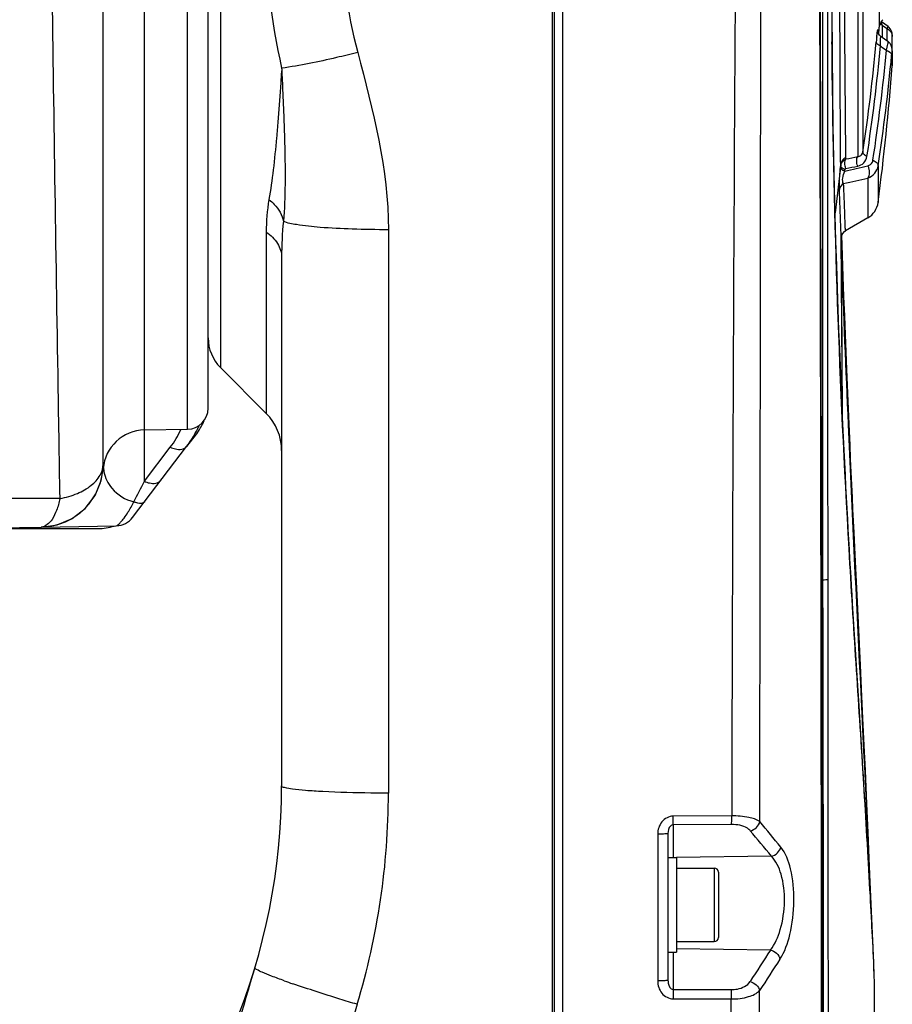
# Model space of a CAD drawing. Header units: millimetres. Extents: x 0 to 4205, y 0 to 2970.
# Tile 17 of 85: x 1229 to 1312, y 2243 to 2337. Entities that reach past the tile are written whole.
import ezdxf

# ---------------------------------------------------------------- set-up
doc = ezdxf.new("R2010")
doc.units = ezdxf.units.MM
doc.header["$LTSCALE"] = 231.275
for name, color, linetype in [('304102000049DXF_CONTINUOUS_LINE', 7, 'CONTINUOUS'), ('304102000051DXF_CONTINUOUS_LINE', 7, 'CONTINUOUS'), ('304102000054DXF_CONTINUOUS_LINE', 7, 'CONTINUOUS'), ('304106000050DXF_CONTINUOUS_LINE', 7, 'CONTINUOUS'), ('304106000051DXF_CONTINUOUS_LINE', 7, 'CONTINUOUS'), ('501023000050DXF_CONTINUOUS_LINE', 7, 'CONTINUOUS'), ('504001000007DXF_CONTINUOUS_LINE', 7, 'CONTINUOUS')]:
    doc.layers.add(name, color=color, linetype=linetype)

msp = doc.modelspace()

# ---------------------------------------------------------------- linework, layer by layer
at = {"layer": '304102000049DXF_CONTINUOUS_LINE', "color": 7, "linetype": 'Continuous'}
for p, q in [((1280.323, 2104.035), (1280.323, 2406.654)), ((1254.323, 2314.006), (1254.323, 2263.655)), ((1248.495, 2303.483), (1252.859, 2299.119))]:
    msp.add_line(p, q, dxfattribs=at)
at = {"layer": '304102000049DXF_CONTINUOUS_LINE', "color": 9, "linetype": 'Continuous'}
for p, q in [((1248.495, 2346.097), (1248.495, 2303.483)), ((1252.859, 2316.38), (1252.859, 2299.119)), ((1264.498, 2316.611), (1264.498, 2262.967))]:
    msp.add_line(p, q, dxfattribs=at)
at = {"layer": '304102000049DXF_CONTINUOUS_LINE', "color": 7, "linetype": 'Continuous'}
for centre, radius, start, end in [((1251.323, 2306.312), 4, 180, 225), ((1249.323, 2295.584), 5, 0, 45), ((1194.323, 2263.655), 60, 270, 0.00071)]:
    msp.add_arc(centre, radius, start, end, dxfattribs=at)
at = {"layer": '304102000049DXF_CONTINUOUS_LINE', "color": 9, "linetype": 'Continuous'}
for centre, radius, start, end in [((1194.848, 2263.026), 69.65, 343.17204, 359.95189), ((1283.388, 2326.211), 86.074, 250.44639, 251.01182)]:
    msp.add_arc(centre, radius, start, end, dxfattribs=at)
for points in [[(1252.75, 2345.685), (1252.751, 2341.089), (1253.301, 2336.469), (1254.323, 2331.989)], [(1259.996, 2345.351), (1259.996, 2341.363), (1260.562, 2337.35), (1261.569, 2333.49)], [(1261.569, 2333.49), (1263.009, 2327.965), (1264.498, 2322.322), (1264.498, 2316.611)], [(1253.116, 2319.476), (1252.936, 2318.456), (1252.859, 2317.415), (1252.859, 2316.38)], [(1254.495, 2317.411), (1254.375, 2316.281), (1254.323, 2315.143), (1254.323, 2314.006)]]:
    msp.add_open_spline(points, degree=3, dxfattribs=at)
for points, knots in [([(1261.569, 2333.49), (1260.899, 2333.318), (1258.504, 2332.731), (1256.084, 2332.223), (1254.323, 2331.989)], [0, 0, 0, 0, 0.280156, 1, 1, 1, 1]), ([(1254.323, 2331.989), (1254.36, 2331.85), (1254.279, 2331.556), (1254.275, 2330.988), (1254.215, 2330.278), (1254.163, 2329.434), (1254.083, 2328.328), (1253.98, 2326.969), (1253.8, 2324.869), (1253.546, 2322.372), (1253.281, 2320.413), (1253.116, 2319.476)], [0, 0, 0, 0, 0.034418, 0.068604, 0.136525, 0.203777, 0.270323, 0.401156, 0.528766, 0.773084, 1, 1, 1, 1]), ([(1254.323, 2331.989), (1254.364, 2331.837), (1254.331, 2331.514), (1254.383, 2330.89), (1254.418, 2329.795), (1254.495, 2328.246), (1254.563, 2326.397), (1254.637, 2323.969), (1254.673, 2320.974), (1254.592, 2318.589), (1254.495, 2317.411)], [0, 0, 0, 0, 0.032453, 0.064799, 0.129282, 0.257333, 0.384125, 0.509645, 0.756949, 1, 1, 1, 1]), ([(1253.116, 2319.476), (1253.295, 2319.333), (1253.913, 2318.772), (1254.374, 2318.006), (1254.495, 2317.411)], [0, 0, 0, 0, 0.273987, 1, 1, 1, 1]), ([(1264.498, 2316.611), (1263.349, 2316.609), (1261.185, 2316.645), (1258.248, 2316.78), (1256.076, 2317.033), (1254.871, 2317.215), (1254.495, 2317.411)], [0, 0, 0, 0, 0.342435, 0.645677, 0.873513, 1, 1, 1, 1]), ([(1252.859, 2316.38), (1253.284, 2316.094), (1254.011, 2315.421), (1254.323, 2314.453), (1254.323, 2314.006)], [0, 0, 0, 0, 0.534181, 1, 1, 1, 1]), ([(1258.242, 2263.109), (1257.693, 2263.138), (1256.751, 2263.2), (1255.46, 2263.316), (1254.819, 2263.45), (1254.323, 2263.553), (1254.323, 2263.655)], [0, 0, 0, 0, 0.413562, 0.72652, 0.923551, 1, 1, 1, 1]), ([(1264.498, 2262.967), (1263.94, 2262.967), (1261.855, 2262.977), (1259.769, 2263.029), (1258.242, 2263.109)], [0, 0, 0, 0, 0.267077, 1, 1, 1, 1]), ([(1251.767, 2246.327), (1250.631, 2242.562), (1248.386, 2235.056), (1246.89, 2227.312), (1246.619, 2223.415)], [0, 0, 0, 0, 0.501686, 1, 1, 1, 1]), ([(1254.58, 2245.101), (1254.174, 2245.246), (1253.486, 2245.502), (1252.536, 2245.86), (1252.107, 2246.098), (1251.745, 2246.256), (1251.767, 2246.327)], [0, 0, 0, 0, 0.419588, 0.732653, 0.927394, 1, 1, 1, 1]), ([(1261.515, 2242.862), (1260.966, 2243.027), (1258.913, 2243.652), (1256.87, 2244.309), (1255.382, 2244.821)], [0, 0, 0, 0, 0.267036, 1, 1, 1, 1]), ([(1261.515, 2242.862), (1260.442, 2239.325), (1258.224, 2232.278), (1256.195, 2225.151), (1255.509, 2221.519)], [0, 0, 0, 0, 0.500053, 1, 1, 1, 1])]:
    msp.add_open_spline(points, degree=3, knots=knots, dxfattribs=at)
at = {"layer": '304102000051DXF_CONTINUOUS_LINE', "color": 9, "linetype": 'Continuous'}
for p, q in [((1311.248, 2348.117), (1311.248, 2335.902)), ((1309.687, 2346.422), (1309.687, 2323.994)), ((1309.195, 2345.86), (1309.195, 2323.585)), ((1299.873, 2260.251), (1299.976, 2340.496)), ((1311.53, 2336.097), (1311.53, 2334.986)), ((1311.53, 2336.097), (1311.762, 2335.926)), ((1311.13, 2335.418), (1311.132, 2335.47)), ((1311.762, 2335.926), (1311.995, 2335.754)), ((1311.995, 2334.581), (1311.995, 2335.754)), ((1306.748, 2334.302), (1306.746, 2334.511)), ((1306.749, 2334.215), (1306.748, 2334.302)), ((1312.495, 2333.64), (1312.492, 2333.569)), ((1312.492, 2333.569), (1312.492, 2332.208)), ((1306.765, 2332.517), (1306.759, 2333.093)), ((1306.767, 2332.287), (1306.765, 2332.517)), ((1306.775, 2331.561), (1306.767, 2332.287)), ((1308.073, 2323.344), (1308.071, 2323.482)), ((1307.576, 2322.825), (1307.051, 2318.223)), ((1307.562, 2322.566), (1307.577, 2322.707)), ((1307.577, 2322.707), (1307.576, 2322.825)), ((1307.959, 2322.185), (1307.974, 2322.325)), ((1311.142, 2322.705), (1311.142, 2319.206)), ((1310.159, 2321.529), (1310.159, 2317.732)), ((1307.741, 2299.166), (1307.637, 2315.884)), ((1297.194, 2260.805), (1291.625, 2260.772)), ((1297.184, 2259.977), (1291.614, 2259.944)), ((1291.614, 2259.944), (1291.614, 2256.819)), ((1290.151, 2259.062), (1290.151, 2245.088)), ((1300.972, 2256.966), (1291.923, 2256.824)), ((1300.887, 2248.026), (1291.928, 2248.157)), ((1291.614, 2247.833), (1291.614, 2244.272)), ((1291.614, 2244.272), (1297.146, 2244.259)), ((1291.625, 2243.382), (1297.156, 2243.369))]:
    msp.add_line(p, q, dxfattribs=at)
at = {"layer": '304102000051DXF_CONTINUOUS_LINE', "color": 7, "linetype": 'Continuous'}
for p, q in [((1305.745, 2290.91), (1305.654, 2343.052)), ((1306.782, 2333.396), (1306.751, 2337.505)), ((1312.091, 2335.944), (1311.474, 2336.416)), ((1311.129, 2335.511), (1311.128, 2335.518)), ((1312.078, 2334.52), (1311.442, 2334.986)), ((1312.495, 2332.287), (1312.495, 2335.01)), ((1306.826, 2329.669), (1306.782, 2333.396)), ((1312.487, 2333.802), (1312.458, 2333.965)), ((1306.875, 2326.43), (1306.826, 2329.669)), ((1310.159, 2317.732), (1308.033, 2316.505)), ((1307.637, 2315.901), (1307.637, 2315.884)), ((1307.754, 2298.883), (1307.639, 2315.907)), ((1307.739, 2314.18), (1307.671, 2316.049)), ((1305.791, 2238.934), (1305.745, 2290.91)), ((1308.947, 2285.695), (1308.849, 2287.777)), ((1309.042, 2283.72), (1308.947, 2285.695)), ((1309.132, 2281.841), (1309.042, 2283.72)), ((1309.26, 2279.186), (1309.132, 2281.841)), ((1308.895, 2278.042), (1308.803, 2279.517)), ((1309.456, 2275.138), (1309.26, 2279.186)), ((1308.984, 2276.631), (1308.895, 2278.042)), ((1309.109, 2274.652), (1308.984, 2276.631)), ((1309.598, 2272.183), (1309.456, 2275.138)), ((1309.325, 2271.273), (1309.109, 2274.652)), ((1309.696, 2270.106), (1309.598, 2272.183)), ((1309.598, 2267), (1309.325, 2271.273)), ((1309.817, 2267.51), (1309.696, 2270.106)), ((1309.732, 2264.842), (1309.598, 2267)), ((1309.927, 2265.109), (1309.817, 2267.51)), ((1309.857, 2262.81), (1309.732, 2264.842)), ((1310.068, 2261.948), (1309.927, 2265.109)), ((1309.971, 2260.907), (1309.857, 2262.81)), ((1310.187, 2259.225), (1310.068, 2261.948)), ((1310.096, 2258.78), (1309.971, 2260.907)), ((1310.294, 2256.761), (1310.187, 2259.225)), ((1291.123, 2259.128), (1291.123, 2255.376)), ((1310.208, 2256.808), (1310.096, 2258.78)), ((1310.311, 2254.975), (1310.208, 2256.808)), ((1310.391, 2254.484), (1310.294, 2256.761)), ((1310.417, 2253.002), (1310.311, 2254.975)), ((1310.508, 2251.723), (1310.391, 2254.484)), ((1310.511, 2251.2), (1310.417, 2253.002)), ((1310.627, 2248.888), (1310.508, 2251.723)), ((1310.593, 2249.584), (1310.511, 2251.2)), ((1291.123, 2248.895), (1291.123, 2245.147)), ((1310.66, 2248.175), (1310.593, 2249.584)), ((1310.72, 2246.856), (1310.66, 2248.175)), ((1310.748, 2246.211), (1310.72, 2246.856)), ((1310.764, 2245.804), (1310.748, 2246.211))]:
    msp.add_line(p, q, dxfattribs=at)
for points in [[(1311.442, 2334.986), (1311.289, 2335.134), (1311.187, 2335.302), (1311.139, 2335.448), (1311.129, 2335.511)], [(1312.495, 2335.009), (1312.494, 2335.058), (1312.49, 2335.175), (1312.472, 2335.323), (1312.417, 2335.513), (1312.313, 2335.711), (1312.154, 2335.892), (1312.091, 2335.944)], [(1312.458, 2333.965), (1312.391, 2334.146), (1312.279, 2334.326), (1312.122, 2334.487), (1312.078, 2334.52)], [(1312.495, 2333.64), (1312.494, 2333.687), (1312.487, 2333.802)], [(1306.992, 2320.578), (1306.931, 2323.408), (1306.875, 2326.43)], [(1307.125, 2315.512), (1307.057, 2317.955), (1306.992, 2320.578)], [(1307.636, 2315.87), (1307.636, 2315.869), (1307.636, 2315.87), (1307.637, 2315.88), (1307.639, 2315.903), (1307.646, 2315.955), (1307.678, 2316.075), (1307.772, 2316.262), (1307.954, 2316.452), (1308.033, 2316.505)], [(1308.803, 2279.517), (1308.708, 2281.062), (1308.66, 2281.862), (1308.61, 2282.682), (1308.56, 2283.522), (1308.51, 2284.383), (1308.458, 2285.267), (1308.406, 2286.174), (1308.353, 2287.105), (1308.3, 2288.062), (1308.246, 2289.044), (1308.191, 2290.056), (1308.136, 2291.099), (1308.079, 2292.176), (1308.023, 2293.289), (1307.965, 2294.442), (1307.907, 2295.632), (1307.848, 2296.858), (1307.789, 2298.118), (1307.73, 2299.41), (1307.67, 2300.746), (1307.61, 2302.149), (1307.547, 2303.643), (1307.481, 2305.258), (1307.411, 2307.051), (1307.338, 2308.998), (1307.266, 2311.056), (1307.194, 2313.221), (1307.125, 2315.512)], [(1308.849, 2287.777), (1308.746, 2289.978), (1308.693, 2291.126), (1308.639, 2292.31), (1308.583, 2293.531), (1308.527, 2294.791), (1308.469, 2296.093), (1308.411, 2297.438), (1308.351, 2298.832), (1308.289, 2300.276), (1308.226, 2301.774), (1308.162, 2303.33), (1308.096, 2304.948), (1308.029, 2306.635), (1307.959, 2308.394), (1307.888, 2310.233), (1307.814, 2312.159), (1307.739, 2314.18)], [(1310.106, 2157.273), (1310.812, 2207.384), (1310.784, 2245.183)]]:
    msp.add_lwpolyline(points, dxfattribs=at)
at = {"layer": '304102000051DXF_CONTINUOUS_LINE', "color": 9, "linetype": 'Continuous'}
for centre, radius, start, end in [((-71478.262, 2168.703), 72784.056, 0.01458301, 0.13694388), ((23072.87, 2208.805), 21775.739, 179.6550477, 179.8631801), ((2317.568, 2342.907), 1010.857, 180.310107, 180.475899), ((1311.865, 2336.793), 0.772, 226.4744, 235.80471), ((1311.891, 2336.829), 0.816, 235.7657, 243.79084), ((1306.454, 2335.471), 4.678, 359.98953, 0.41295), ((1135.153, 2350.578), 176.546, 351.33962, 354.77065), ((1353.653, 2330.592), 42.865, 174.11563, 174.78701), ((1134.988, 2350.25), 177.111, 351.33962, 354.77065), ((1135.136, 2350.071), 177.556, 351.30355, 354.70621), ((1404.641, 2461.185), 157.637, 233.72037, 233.97799), ((1134.928, 2349.658), 178.264, 351.30355, 354.70616), ((1279.65, 2458.496), 138.108, 281.8767, 282.3528), ((1280.137, 2445.397), 126.314, 282.72447, 283.74963), ((1280.353, 2457.974), 138.347, 281.55857, 282.03328), ((1280.955, 2444.415), 126.309, 282.29708, 283.36856), ((1303.51, 2315.946), 4.127, 358.99969, 359.13047), ((650.782, 1721.722), 843.406, 39.467782, 39.681401), ((664.968, 1732.222), 824.534, 39.524813, 39.743045), ((1574.632, 2068.875), 327.156, 146.7974, 147.42335), ((1573.392, 2069.25), 324.682, 146.77246, 147.40217)]:
    msp.add_arc(centre, radius, start, end, dxfattribs=at)
at = {"layer": '304102000051DXF_CONTINUOUS_LINE', "color": 7, "linetype": 'Continuous'}
for centre, radius, start, end in [((1312.246, 2335.838), 1, 129.9999, 176.38705), ((1061.745, 2351.655), 250, 356.2425, 356.38722), ((1061.745, 2351.655), 251.5, 352.58705, 355.56534), ((1309.159, 2319.464), 2, 300, 352.58705)]:
    msp.add_arc(centre, radius, start, end, dxfattribs=at)
at = {"layer": '304102000051DXF_CONTINUOUS_LINE', "color": 9, "linetype": 'Continuous'}
for points, knots in [([(1307.576, 2322.825), (1307.565, 2323.9), (1307.531, 2329.313), (1307.511, 2334.725), (1307.502, 2339.063)], [0, 0, 0, 0, 0.198695, 1, 1, 1, 1]), ([(1308.071, 2323.482), (1308.059, 2324.522), (1308.015, 2329.784), (1307.975, 2335.046), (1307.948, 2339.268)], [0, 0, 0, 0, 0.197796, 1, 1, 1, 1]), ([(1305.847, 2337.538), (1305.847, 2333.03), (1305.848, 2314.932), (1305.852, 2296.834), (1305.856, 2283.244)], [0, 0, 0, 0, 0.249106, 1, 1, 1, 1]), ([(1306.309, 2337.538), (1306.311, 2333.035), (1306.32, 2314.959), (1306.331, 2296.884), (1306.341, 2283.311)], [0, 0, 0, 0, 0.249107, 1, 1, 1, 1]), ([(1311.53, 2336.097), (1311.523, 2336.132), (1311.498, 2336.239), (1311.473, 2336.347), (1311.443, 2336.417)], [0, 0, 0, 0, 0.316639, 1, 1, 1, 1]), ([(1311.014, 2334.987), (1311.028, 2335.128), (1311.049, 2335.306), (1311.079, 2335.544), (1311.096, 2335.609), (1311.106, 2335.693), (1311.159, 2335.618), (1311.132, 2335.559), (1311.132, 2335.505)], [0, 0, 0, 0, 0.48224, 0.645014, 0.749783, 0.796301, 0.814166, 1, 1, 1, 1]), ([(1311.995, 2335.754), (1312.015, 2335.803), (1312.043, 2335.836), (1312.077, 2335.954), (1312.091, 2335.944)], [0, 0, 0, 0, 0.74716, 1, 1, 1, 1]), ([(1311.363, 2334.108), (1311.306, 2334.128), (1311.139, 2334.2), (1310.965, 2334.359), (1310.965, 2334.487)], [0, 0, 0, 0, 0.32184, 1, 1, 1, 1]), ([(1311.363, 2334.108), (1311.357, 2334.333), (1311.35, 2334.47), (1311.384, 2335.028), (1311.442, 2334.986)], [0, 0, 0, 0, 0.760418, 1, 1, 1, 1]), ([(1311.935, 2333.69), (1311.988, 2333.884), (1312.06, 2334.146), (1312.091, 2334.405), (1312.098, 2334.505), (1312.078, 2334.52)], [0, 0, 0, 0, 0.71005, 0.911429, 1, 1, 1, 1]), ([(1311.935, 2333.689), (1312.006, 2333.663), (1312.215, 2333.573), (1312.434, 2333.371), (1312.432, 2333.211)], [0, 0, 0, 0, 0.322454, 1, 1, 1, 1]), ([(1312.432, 2333.211), (1312.442, 2333.319), (1312.465, 2333.364), (1312.469, 2333.67), (1312.487, 2333.639)], [0, 0, 0, 0, 0.755625, 1, 1, 1, 1]), ([(1312.487, 2333.639), (1312.491, 2333.633), (1312.49, 2333.608), (1312.492, 2333.585), (1312.492, 2333.569)], [0, 0, 0, 0, 0.313197, 1, 1, 1, 1]), ([(1310.776, 2245.469), (1310.683, 2248.031), (1310.364, 2253.95), (1309.609, 2267.063), (1307.814, 2293.167), (1306.952, 2315.966), (1306.775, 2331.561)], [0, 0, 0, 0, 0.089241, 0.2063, 0.457175, 1, 1, 1, 1]), ([(1309.195, 2323.585), (1309.304, 2323.584), (1309.55, 2323.641), (1309.668, 2323.874), (1309.687, 2323.994)], [0, 0, 0, 0, 0.472311, 1, 1, 1, 1]), ([(1310.08, 2323.581), (1310.024, 2323.605), (1309.855, 2323.689), (1309.686, 2323.861), (1309.687, 2323.994)], [0, 0, 0, 0, 0.316195, 1, 1, 1, 1]), ([(1308.071, 2323.482), (1308.004, 2323.448), (1307.765, 2323.301), (1307.598, 2323.029), (1307.576, 2322.825)], [0, 0, 0, 0, 0.268433, 1, 1, 1, 1]), ([(1308.073, 2322.432), (1308.042, 2322.509), (1307.956, 2322.803), (1307.964, 2323.147), (1308.073, 2323.344)], [0, 0, 0, 0, 0.269569, 1, 1, 1, 1]), ([(1309.195, 2322.666), (1309.163, 2322.744), (1309.075, 2323.04), (1309.083, 2323.388), (1309.195, 2323.585)], [0, 0, 0, 0, 0.270637, 1, 1, 1, 1]), ([(1309.195, 2322.666), (1309.41, 2322.712), (1309.841, 2322.919), (1310.046, 2323.358), (1310.08, 2323.581)], [0, 0, 0, 0, 0.493431, 1, 1, 1, 1]), ([(1310.159, 2322.703), (1310.336, 2322.746), (1310.571, 2322.918), (1310.641, 2323.16), (1310.651, 2323.225)], [0, 0, 0, 0, 0.733769, 1, 1, 1, 1]), ([(1310.651, 2323.225), (1310.722, 2323.195), (1310.934, 2323.089), (1311.146, 2322.872), (1311.142, 2322.705)], [0, 0, 0, 0, 0.316822, 1, 1, 1, 1]), ([(1307.458, 2320.445), (1307.453, 2320.575), (1307.451, 2321.284), (1307.503, 2321.992), (1307.562, 2322.566)], [0, 0, 0, 0, 0.184071, 1, 1, 1, 1]), ([(1307.959, 2322.185), (1307.903, 2322.206), (1307.737, 2322.28), (1307.565, 2322.439), (1307.562, 2322.566)], [0, 0, 0, 0, 0.319682, 1, 1, 1, 1]), ([(1307.974, 2322.325), (1307.917, 2322.346), (1307.751, 2322.42), (1307.579, 2322.579), (1307.577, 2322.707)], [0, 0, 0, 0, 0.319801, 1, 1, 1, 1]), ([(1307.856, 2321.004), (1307.754, 2321.145), (1307.744, 2321.595), (1307.865, 2321.974), (1307.959, 2322.185)], [0, 0, 0, 0, 0.428649, 1, 1, 1, 1]), ([(1307.974, 2322.325), (1307.976, 2322.351), (1307.988, 2322.406), (1308.049, 2322.424), (1308.072, 2322.416)], [0, 0, 0, 0, 0.520244, 1, 1, 1, 1]), ([(1310.159, 2321.529), (1310.41, 2321.622), (1310.875, 2321.93), (1311.104, 2322.445), (1311.142, 2322.705)], [0, 0, 0, 0, 0.504324, 1, 1, 1, 1]), ([(1310.159, 2322.703), (1310.203, 2322.603), (1310.322, 2322.226), (1310.315, 2321.772), (1310.159, 2321.529)], [0, 0, 0, 0, 0.274543, 1, 1, 1, 1]), ([(1307.607, 2316.355), (1307.6, 2316.574), (1307.555, 2317.937), (1307.505, 2319.301), (1307.458, 2320.445)], [0, 0, 0, 0, 0.160529, 1, 1, 1, 1]), ([(1308.033, 2316.505), (1308.013, 2316.493), (1308.047, 2316.673), (1307.999, 2316.804), (1308.009, 2317.209), (1307.981, 2317.687), (1307.963, 2318.333), (1307.92, 2319.448), (1307.884, 2320.356), (1307.856, 2321.004)], [0, 0, 0, 0, 0.015536, 0.063191, 0.142745, 0.253811, 0.395835, 0.56811, 1, 1, 1, 1]), ([(1307.636, 2315.874), (1307.636, 2315.852), (1307.622, 2315.604), (1307.614, 2316.173), (1307.607, 2316.355)], [0, 0, 0, 0, 0.107601, 1, 1, 1, 1]), ([(1307.653, 2313.789), (1307.844, 2308.547), (1308.67, 2288.214), (1309.748, 2267.894), (1310.428, 2252.806)], [0, 0, 0, 0, 0.257811, 1, 1, 1, 1]), ([(1305.856, 2283.244), (1305.85, 2276.029), (1305.828, 2247.516), (1305.817, 2219.002), (1305.811, 2197.703)], [0, 0, 0, 0, 0.253033, 1, 1, 1, 1]), ([(1306.341, 2283.311), (1306.293, 2283.278), (1306.12, 2283.263), (1305.962, 2283.247), (1305.856, 2283.244)], [0, 0, 0, 0, 0.357997, 1, 1, 1, 1]), ([(1305.856, 2283.244), (1305.87, 2275.273), (1305.926, 2243.27), (1305.948, 2211.267), (1305.947, 2187.235)], [0, 0, 0, 0, 0.249079, 1, 1, 1, 1]), ([(1306.341, 2283.311), (1306.349, 2272.951), (1306.384, 2231.341), (1306.394, 2189.73), (1306.359, 2158.479)], [0, 0, 0, 0, 0.248956, 1, 1, 1, 1]), ([(1291.625, 2260.772), (1291.221, 2260.77), (1290.395, 2260.32), (1290.151, 2259.471), (1290.151, 2259.062)], [0, 0, 0, 0, 0.496715, 1, 1, 1, 1]), ([(1291.614, 2259.944), (1291.617, 2259.992), (1291.625, 2260.268), (1291.626, 2260.544), (1291.625, 2260.772)], [0, 0, 0, 0, 0.174961, 1, 1, 1, 1]), ([(1297.184, 2259.977), (1297.186, 2260.025), (1297.194, 2260.301), (1297.195, 2260.577), (1297.194, 2260.805)], [0, 0, 0, 0, 0.174962, 1, 1, 1, 1]), ([(1299.873, 2260.251), (1299.574, 2260.475), (1298.651, 2260.73), (1297.741, 2260.807), (1297.194, 2260.805)], [0, 0, 0, 0, 0.405985, 1, 1, 1, 1]), ([(1291.614, 2259.944), (1291.521, 2259.946), (1291.189, 2259.762), (1291.123, 2259.375), (1291.123, 2259.128)], [0, 0, 0, 0, 0.275576, 1, 1, 1, 1]), ([(1298.969, 2259.384), (1298.892, 2259.476), (1298.384, 2259.88), (1297.702, 2259.98), (1297.184, 2259.977)], [0, 0, 0, 0, 0.188073, 1, 1, 1, 1]), ([(1291.123, 2259.128), (1291.123, 2259.102), (1290.977, 2259.107), (1290.821, 2259.071), (1290.499, 2259.068), (1290.275, 2259.062), (1290.151, 2259.062)], [0, 0, 0, 0, 0.079568, 0.294834, 0.617899, 1, 1, 1, 1]), ([(1301.795, 2247.164), (1302.256, 2247.868), (1302.892, 2249.714), (1303.231, 2252.652), (1302.981, 2255.5), (1302.354, 2257.247), (1301.876, 2257.828)], [0, 0, 0, 0, 0.22757, 0.517006, 0.796336, 1, 1, 1, 1]), ([(1300.887, 2248.026), (1301.33, 2248.592), (1301.981, 2250.129), (1302.326, 2252.622), (1302.078, 2255.051), (1301.427, 2256.505), (1300.972, 2256.966)], [0, 0, 0, 0, 0.228671, 0.516338, 0.794117, 1, 1, 1, 1]), ([(1291.123, 2245.147), (1291.123, 2245.121), (1290.976, 2245.132), (1290.822, 2245.094), (1290.498, 2245.095), (1290.275, 2245.088), (1290.151, 2245.088)], [0, 0, 0, 0, 0.078718, 0.29401, 0.617415, 1, 1, 1, 1]), ([(1291.123, 2245.147), (1291.123, 2245.059), (1291.141, 2244.734), (1291.357, 2244.267), (1291.614, 2244.272)], [0, 0, 0, 0, 0.254147, 1, 1, 1, 1]), ([(1310.784, 2245.182), (1310.784, 2245.194), (1310.782, 2245.29), (1310.779, 2245.385), (1310.776, 2245.469)], [0, 0, 0, 0, 0.12238, 1, 1, 1, 1]), ([(1290.151, 2245.088), (1290.151, 2244.679), (1290.394, 2243.83), (1291.221, 2243.383), (1291.625, 2243.382)], [0, 0, 0, 0, 0.503414, 1, 1, 1, 1]), ([(1291.614, 2244.272), (1291.617, 2244.216), (1291.625, 2243.919), (1291.626, 2243.622), (1291.625, 2243.382)], [0, 0, 0, 0, 0.191647, 1, 1, 1, 1]), ([(1297.146, 2244.259), (1297.346, 2244.259), (1298, 2244.317), (1298.696, 2244.633), (1298.946, 2245.025)], [0, 0, 0, 0, 0.300597, 1, 1, 1, 1]), ([(1297.146, 2244.259), (1297.148, 2244.202), (1297.156, 2243.906), (1297.157, 2243.609), (1297.156, 2243.369)], [0, 0, 0, 0, 0.191674, 1, 1, 1, 1]), ([(1297.156, 2243.369), (1297.712, 2243.368), (1298.66, 2243.475), (1299.587, 2243.875), (1299.856, 2244.169)], [0, 0, 0, 0, 0.582971, 1, 1, 1, 1])]:
    msp.add_open_spline(points, degree=3, knots=knots, dxfattribs=at)
for points in [[(1311.995, 2335.754), (1312.195, 2335.654), (1312.376, 2335.472), (1312.451, 2335.262)], [(1312.451, 2335.262), (1312.479, 2335.181), (1312.494, 2335.095), (1312.495, 2335.01)], [(1306.759, 2333.093), (1306.756, 2333.467), (1306.752, 2333.841), (1306.749, 2334.215)], [(1307.577, 2322.707), (1307.605, 2322.974), (1307.826, 2323.236), (1308.073, 2323.344)], [(1307.856, 2321.004), (1307.653, 2320.899), (1307.478, 2320.673), (1307.458, 2320.445)], [(1298.969, 2259.384), (1299.38, 2259.457), (1299.79, 2259.842), (1299.873, 2260.251)], [(1300.972, 2256.965), (1301.382, 2257.038), (1301.792, 2257.42), (1301.876, 2257.828)], [(1300.887, 2248.026), (1301.296, 2247.939), (1301.713, 2247.573), (1301.795, 2247.164)], [(1298.946, 2245.025), (1299.354, 2244.94), (1299.773, 2244.577), (1299.856, 2244.169)], [(1297.076, 2161.363), (1297.083, 2188.699), (1297.103, 2216.034), (1297.156, 2243.369)], [(1299.817, 2171.877), (1299.822, 2195.974), (1299.834, 2220.071), (1299.856, 2244.169)]]:
    msp.add_open_spline(points, degree=3, dxfattribs=at)
at = {"layer": '304102000054DXF_CONTINUOUS_LINE', "color": 7, "linetype": 'Continuous'}
for p, q in [((1237.323, 2294.301), (1237.323, 2345.905)), ((1247.323, 2299.621), (1247.323, 2346.08)), ((1241.253, 2297.549), (1245.358, 2297.62)), ((1240.131, 2289.215), (1245.277, 2295.97)), ((1195.196, 2287.67), (1231.442, 2288.303)), ((1231.449, 2288.303), (1238.575, 2288.427))]:
    msp.add_line(p, q, dxfattribs=at)
at = {"layer": '304102000054DXF_CONTINUOUS_LINE', "color": 9, "linetype": 'Continuous'}
for p, q in [((1245.358, 2297.62), (1245.358, 2344.193)), ((1241.253, 2297.549), (1241.253, 2341.593)), ((1241.253, 2292.657), (1241.253, 2297.549)), ((1241.253, 2292.657), (1243.721, 2295.896))]:
    msp.add_line(p, q, dxfattribs=at)
at = {"layer": '304102000054DXF_CONTINUOUS_LINE', "color": 7, "linetype": 'Continuous'}
msp.add_lwpolyline([(1231.456, 2288.303), (1232.936, 2288.515), (1234.368, 2289.116), (1235.6, 2290.065), (1236.547, 2291.301), (1237.144, 2292.738), (1237.334, 2293.85)], dxfattribs=at)
for centre, radius, start, end in [((1245.323, 2299.62), 2, 271, 0), ((1237.323, 2302.03), 10, 322.69623, 335.95806), ((1241.323, 2293.549), 4, 91, 175.73754), ((1231.323, 2294.301), 6, 271, 360), ((1238.54, 2290.427), 2, 270.99487, 322.69311)]:
    msp.add_arc(centre, radius, start, end, dxfattribs=at)
at = {"layer": '304102000054DXF_CONTINUOUS_LINE', "color": 9, "linetype": 'Continuous'}
for centre, radius, start, end in [((1237.326, 2300.764), 8.037, 322.72579, 336.82841), ((1240.985, 2294.298), 3.662, 185.02834, 186.97526), ((1240.978, 2294.297), 3.655, 186.97749, 191.70638), ((1134.764, 2346.836), 119.48, 331.9843, 333.03417), ((1241.585, -6158.399), 8449.415, 90.0567817, 90.3011389), ((1230.7, 2295.32), 10.596, 327.9808, 334.2388)]:
    msp.add_arc(centre, radius, start, end, dxfattribs=at)
for points, knots in [([(1233.212, 2291.013), (1233.149, 2294.954), (1232.873, 2312.158), (1232.612, 2329.362), (1232.429, 2342.624)], [0, 0, 0, 0, 0.229133, 1, 1, 1, 1]), ([(1243.721, 2295.896), (1243.879, 2295.827), (1244.363, 2295.648), (1245.057, 2295.68), (1245.277, 2295.97)], [0, 0, 0, 0, 0.320546, 1, 1, 1, 1]), ([(1233.212, 2291.013), (1233.779, 2291.121), (1234.831, 2291.422), (1236.166, 2292.165), (1237.083, 2293.132), (1237.323, 2293.933), (1237.323, 2294.301)], [0, 0, 0, 0, 0.307168, 0.57718, 0.804248, 1, 1, 1, 1]), ([(1237.323, 2294.301), (1237.323, 2294.236), (1237.323, 2294.151), (1237.333, 2293.766), (1237.334, 2293.85)], [0, 0, 0, 0, 0.435748, 1, 1, 1, 1]), ([(1237.399, 2293.555), (1237.516, 2292.99), (1238.136, 2291.673), (1239.445, 2290.897), (1240.243, 2290.715)], [0, 0, 0, 0, 0.413779, 1, 1, 1, 1]), ([(1241.253, 2292.657), (1241.41, 2292.588), (1241.895, 2292.408), (1242.588, 2292.441), (1242.809, 2292.73)], [0, 0, 0, 0, 0.320546, 1, 1, 1, 1]), ([(1233.212, 2291.013), (1233.126, 2290.632), (1232.924, 2289.941), (1232.477, 2288.938), (1231.847, 2288.31), (1231.428, 2288.302)], [0, 0, 0, 0, 0.345705, 0.628271, 1, 1, 1, 1]), ([(1240.243, 2290.715), (1240.357, 2290.672), (1240.681, 2290.566), (1241.15, 2290.552), (1241.294, 2290.741)], [0, 0, 0, 0, 0.340478, 1, 1, 1, 1]), ([(1238.574, 2288.427), (1238.635, 2288.428), (1238.789, 2288.546), (1239.029, 2288.786), (1239.348, 2289.191), (1239.567, 2289.516), (1239.684, 2289.702)], [0, 0, 0, 0, 0.106052, 0.31111, 0.613399, 1, 1, 1, 1])]:
    msp.add_open_spline(points, degree=3, knots=knots, dxfattribs=at)
at = {"layer": '304106000050DXF_CONTINUOUS_LINE', "color": 7, "linetype": 'Continuous'}
for p, q in [((1280.123, 2153.835), (1280.123, 2406.297)), ((1281.123, 2158.406), (1281.123, 2344.426))]:
    msp.add_line(p, q, dxfattribs=at)
at = {"layer": '304106000051DXF_CONTINUOUS_LINE', "color": 7, "linetype": 'Continuous'}
for p, q in [((1246.3, 2297.312), (1245.277, 2295.97)), ((1222.972, 2288.155), (1236.847, 2288.155))]:
    msp.add_line(p, q, dxfattribs=at)
for centre, start, end in [((1242.323, 2300.342), 322.69605, 337.42364), ((1236.847, 2293.155), 270, 287.82464)]:
    msp.add_arc(centre, 5, start, end, dxfattribs=at)
at = {"layer": '501023000050DXF_CONTINUOUS_LINE', "color": 7, "linetype": 'Continuous'}
for p, q in [((1291.923, 2255.833), (1295.523, 2255.833)), ((1295.923, 2255.433), (1295.923, 2249.233)), ((1291.923, 2248.833), (1295.523, 2248.833))]:
    msp.add_line(p, q, dxfattribs=at)
at = {"layer": '501023000050DXF_CONTINUOUS_LINE', "color": 9, "linetype": 'Continuous'}
msp.add_line((1295.523, 2255.833), (1295.523, 2248.833), dxfattribs=at)
at = {"layer": '501023000050DXF_CONTINUOUS_LINE', "color": 7, "linetype": 'Continuous'}
for centre, start, end in [((1295.523, 2255.433), 0, 90), ((1295.523, 2249.233), 270, 360)]:
    msp.add_arc(centre, 0.4, start, end, dxfattribs=at)
at = {"layer": '504001000007DXF_CONTINUOUS_LINE', "color": 7, "linetype": 'Continuous'}
for p, q in [((1291.123, 2256.833), (1291.923, 2256.833)), ((1291.923, 2256.833), (1291.923, 2247.833)), ((1291.123, 2255.376), (1291.123, 2248.895)), ((1291.123, 2247.833), (1291.923, 2247.833))]:
    msp.add_line(p, q, dxfattribs=at)

doc.saveas('drawing.dxf')
